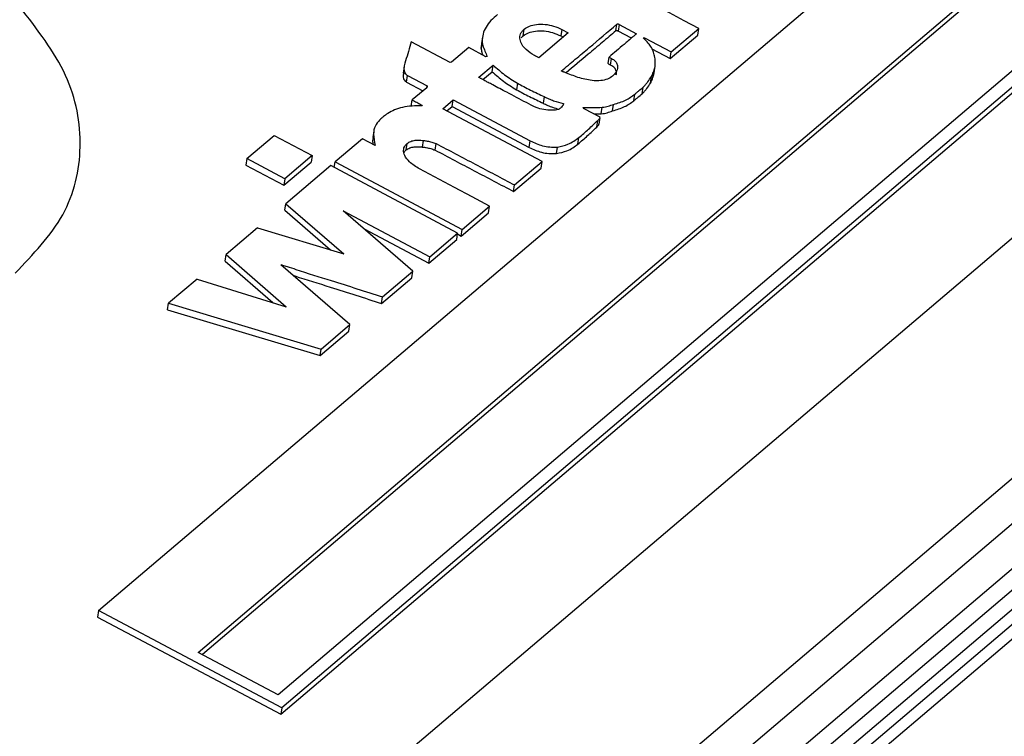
# Paper-space layout 'Sheet2' of a CAD drawing. Header units: millimetres. Extents: x 3 to 471, y 5 to 248.
# Tile 37 of 80: x 76.94 to 78.85, y 125.82 to 127.21. Entities that reach past the tile are written whole.
import ezdxf

# ---------------------------------------------------------------- set-up
doc = ezdxf.new("R2010")
doc.units = ezdxf.units.MM

psp = doc.layouts.new('Sheet2')

# ---------------------------------------------------------------- linework, layer by layer
at = {"color": 7, "linetype": 'Continuous', "lineweight": 25}
for p, q in [((77.0925, 126.063), (79.2781, 127.9208)), ((77.2856, 125.9821), (79.2781, 127.6757)), ((79.2781, 127.6646), (77.2936, 125.9778)), ((79.2781, 127.4621), (77.4403, 125.8999)), ((79.2781, 127.4307), (77.4475, 125.8746)), ((77.4456, 125.8619), (79.2781, 127.4196)), ((78.0954, 127.1879), (78.0973, 127.2006)), ((78.1018, 127.2), (78.0998, 127.1872)), ((78.1018, 127.2), (78.1354, 127.1821)), ((77.9155, 127.1782), (77.9174, 127.1909)), ((78.003, 127.1839), (77.9459, 127.1353)), ((77.9907, 127.1904), (77.9888, 127.1777)), ((77.9907, 127.1904), (78.003, 127.1839)), ((78.1255, 127.1736), (78.0998, 127.1872)), ((78.2027, 127.1468), (78.256, 127.1922)), ((78.2541, 127.1795), (78.256, 127.1922)), ((77.7742, 127.1264), (77.6987, 127.1665)), ((77.8342, 127.1537), (77.8361, 127.1664)), ((77.8353, 127.1631), (77.8342, 127.1537)), ((77.8368, 127.1759), (77.8349, 127.1632)), ((77.9114, 127.1739), (77.9155, 127.1782)), ((77.993, 127.1754), (77.9888, 127.1777)), ((78.1508, 127.1744), (78.2027, 127.1468)), ((78.2007, 127.1341), (78.2541, 127.1795)), ((77.8103, 127.1551), (77.7769, 127.1268)), ((77.8435, 127.1375), (77.8103, 127.1551)), ((78.1652, 127.153), (78.2007, 127.1341)), ((78.2007, 127.1341), (78.2027, 127.1468)), ((77.7769, 127.1268), (77.7742, 127.1264)), ((77.8458, 127.1376), (77.8435, 127.1375)), ((78.0802, 127.124), (78.0821, 127.1367)), ((78.0852, 127.1213), (78.0871, 127.1341)), ((77.6847, 127.1183), (77.6828, 127.1056)), ((77.8296, 127.0975), (77.8574, 127.1211)), ((77.8375, 127.093), (77.8555, 127.1083)), ((77.8555, 127.1083), (77.8574, 127.1211)), ((78.1688, 127.1032), (78.1707, 127.1159)), ((78.1688, 127.1032), (78.1693, 127.1063)), ((78.1694, 127.1063), (78.1713, 127.119)), ((77.6893, 127.0884), (77.6912, 127.1011)), ((77.6893, 127.0884), (77.7213, 127.0714)), ((77.6912, 127.1011), (77.7294, 127.0808)), ((77.9044, 127.0862), (77.9025, 127.0735)), ((78.1623, 127.0864), (78.1643, 127.0991)), ((77.7285, 127.0774), (77.7004, 127.0536)), ((77.7291, 127.0785), (77.7294, 127.0808)), ((78.1461, 127.0657), (78.148, 127.0784)), ((77.6985, 127.0408), (77.7004, 127.0536)), ((77.7597, 127.0367), (77.7797, 127.0537)), ((77.7777, 127.041), (77.7797, 127.0537)), ((77.7797, 127.0537), (77.9294, 126.9742)), ((77.9563, 127.06), (77.9544, 127.0472)), ((78.1302, 127.0522), (78.1321, 127.0649)), ((77.9526, 126.9343), (77.7597, 127.0367)), ((77.7677, 127.0325), (77.7777, 127.041)), ((77.7777, 127.041), (77.9275, 126.9615)), ((78.0647, 127.0201), (78.0337, 127.0365)), ((78.067, 127.0267), (78.0689, 127.0394)), ((78.089, 127.0322), (78.0909, 127.0449)), ((78.0528, 127.0264), (78.067, 127.0267)), ((78.0583, 127.0011), (78.0602, 127.0138)), ((78.0627, 127.0069), (78.0646, 127.0196)), ((77.6259, 126.9934), (77.624, 126.9807)), ((77.3795, 126.9398), (77.4326, 126.9849)), ((77.4326, 126.9849), (77.5063, 126.9458)), ((77.6039, 126.9785), (77.5508, 126.9334)), ((77.6285, 126.9654), (77.6039, 126.9785)), ((77.7206, 126.9623), (77.7225, 126.975)), ((77.9275, 126.9615), (77.9294, 126.9742)), ((78.0216, 126.968), (78.0235, 126.9807)), ((77.6889, 126.9567), (77.6908, 126.9694)), ((77.7447, 126.9564), (77.7466, 126.9691)), ((77.98, 126.9496), (77.9819, 126.9623)), ((77.3795, 126.9398), (77.3776, 126.9271)), ((77.4533, 126.9007), (77.3795, 126.9398)), ((77.4513, 126.888), (77.5044, 126.9331)), ((77.5063, 126.9458), (77.4533, 126.9007)), ((77.5063, 126.9458), (77.5044, 126.9331)), ((77.5492, 126.9226), (77.5508, 126.9334)), ((77.5508, 126.9334), (77.7975, 126.8025)), ((77.899, 126.8887), (77.9526, 126.9343)), ((77.9507, 126.9216), (77.9526, 126.9343)), ((77.3776, 126.9271), (77.4513, 126.888)), ((77.5424, 126.9262), (77.4553, 126.8522)), ((77.7886, 126.7955), (77.5424, 126.9262)), ((77.897, 126.876), (77.9507, 126.9216)), ((77.4533, 126.9007), (77.4513, 126.888)), ((77.897, 126.876), (77.899, 126.8887)), ((77.4534, 126.8395), (77.4553, 126.8522)), ((77.4534, 126.8395), (77.5422, 126.7626)), ((77.4553, 126.8522), (77.5678, 126.7549)), ((77.5667, 126.8388), (77.7346, 126.7496)), ((77.7016, 126.7215), (77.5667, 126.8388)), ((77.7975, 126.8025), (77.8506, 126.8476)), ((77.8487, 126.8348), (77.8506, 126.8476)), ((77.7956, 126.7897), (77.8487, 126.8348)), ((77.4004, 126.8055), (77.3395, 126.7538)), ((77.4004, 126.8055), (77.5678, 126.7549)), ((77.6073, 126.8035), (77.7327, 126.7369)), ((77.7956, 126.7897), (77.7975, 126.8025)), ((77.7327, 126.7369), (77.7867, 126.7828)), ((77.7346, 126.7496), (77.7886, 126.7955)), ((77.7867, 126.7828), (77.7886, 126.7955)), ((77.7883, 126.7936), (77.7956, 126.7897)), ((77.3376, 126.741), (77.3395, 126.7538)), ((77.3376, 126.741), (77.4305, 126.6605)), ((77.3395, 126.7538), (77.4562, 126.6525)), ((77.7327, 126.7369), (77.7346, 126.7496)), ((77.5795, 126.6178), (77.4457, 126.734)), ((77.2834, 126.706), (77.2281, 126.6591)), ((77.2834, 126.706), (77.4562, 126.6525)), ((77.641, 126.6589), (77.6996, 126.7088)), ((77.6429, 126.6716), (77.7016, 126.7215)), ((77.6996, 126.7088), (77.7016, 126.7215)), ((77.641, 126.6589), (77.6429, 126.6716)), ((77.2262, 126.6463), (77.2281, 126.6591)), ((77.2262, 126.6463), (77.522, 126.5578)), ((77.2281, 126.6591), (77.524, 126.5705)), ((77.524, 126.5705), (77.5795, 126.6178)), ((77.5776, 126.6051), (77.5795, 126.6178)), ((77.522, 126.5578), (77.5776, 126.6051)), ((77.522, 126.5578), (77.524, 126.5705)), ((76.3403, 123.9583), (79.2781, 126.4556)), ((76.4591, 123.9931), (79.2781, 126.3893)), ((77.0925, 126.063), (77.0906, 126.0503)), ((77.4475, 125.8746), (77.0925, 126.063)), ((77.0906, 126.0503), (77.4456, 125.8619)), ((77.4403, 125.8999), (77.2856, 125.9821)), ((77.4475, 125.8746), (77.4456, 125.8619))]:
    psp.add_line(p, q, dxfattribs=at)
at = {"color": 8, "linetype": 'Continuous', "lineweight": 25}
for p, q in [((79.2781, 127.1378), (75.7363, 124.1272)), ((75.9516, 123.8445), (79.2781, 126.6722)), ((79.2781, 126.5838), (76.1104, 123.8912)), ((76.2664, 123.9368), (79.2781, 126.4967)), ((79.2781, 126.4178), (76.4079, 123.9781)), ((79.2781, 126.3598), (76.512, 124.0085))]:
    psp.add_line(p, q, dxfattribs=at)
at = {"color": 7, "linetype": 'Continuous', "lineweight": 25, "flags": 128}
for points in [[(78.256, 127.1922), (78.2277, 127.2072), (78.1994, 127.2223), (78.1427, 127.2524)], [(77.8506, 126.8476), (77.8166, 126.8656), (77.7825, 126.8837), (77.7145, 126.9198)]]:
    psp.add_lwpolyline(points, dxfattribs=at)
at = {"color": 7, "linetype": 'Continuous', "lineweight": 25}
for points, knots in [([(76.9304, 126.7175), (76.9654, 126.754), (77.0354, 126.8272), (77.0659, 126.9621), (77.0407, 127.1032), (76.9733, 127.1909), (76.9394, 127.2348)], [0, 0, 0, 0, 0.247768, 0.497076, 0.747811, 1, 1, 1, 1]), ([(77.8657, 127.2192), (77.8613, 127.2154), (77.8486, 127.2043), (77.8373, 127.1862), (77.8364, 127.1715), (77.8361, 127.1664)], [0, 0, 0, 0, 0.2572322, 0.744023, 1, 1, 1, 1]), ([(77.9174, 127.1909), (77.9207, 127.1931), (77.9273, 127.1974), (77.9417, 127.2006), (77.9579, 127.2008), (77.9754, 127.1974), (77.9855, 127.1928), (77.9907, 127.1904)], [0, 0, 0, 0, 0.183061, 0.365149, 0.574105, 0.781148, 1, 1, 1, 1]), ([(77.9898, 127.1098), (77.9988, 127.1174), (78.0167, 127.1325), (78.0527, 127.1627), (78.0795, 127.1854), (78.0973, 127.2006)], [0, 0, 0, 0, 0.250026, 0.500053, 1, 1, 1, 1]), ([(78.0973, 127.2006), (78.0975, 127.2007), (78.0979, 127.201), (78.0987, 127.2012), (78.0994, 127.2012), (78.1, 127.201), (78.1008, 127.2006), (78.1014, 127.2002), (78.1018, 127.2)], [0, 0, 0, 0, 0.176474, 0.357412, 0.455621, 0.554216, 0.718979, 1, 1, 1, 1]), ([(77.9377, 127.1397), (77.9319, 127.1433), (77.9201, 127.1508), (77.9106, 127.1641), (77.9083, 127.1765), (77.9116, 127.1853), (77.916, 127.1895), (77.9174, 127.1909)], [0, 0, 0, 0, 0.258117, 0.521098, 0.712469, 0.904619, 1, 1, 1, 1]), ([(77.9155, 127.1782), (77.9188, 127.1803), (77.9254, 127.1846), (77.9398, 127.1878), (77.956, 127.1881), (77.9735, 127.1847), (77.9836, 127.18), (77.9888, 127.1777)], [0, 0, 0, 0, 0.183061, 0.365149, 0.574105, 0.781148, 1, 1, 1, 1]), ([(78.0954, 127.1879), (78.0866, 127.1802), (78.0689, 127.165), (78.0364, 127.1379), (78.0131, 127.1183), (77.9988, 127.1062)], [0, 0, 0, 0, 0.278059, 0.556109, 1, 1, 1, 1]), ([(78.1354, 127.1821), (78.1355, 127.1821), (78.1355, 127.182), (78.1355, 127.182), (78.1355, 127.182), (78.1355, 127.1819), (78.1354, 127.1818), (78.1348, 127.1815), (78.1334, 127.1807), (78.1316, 127.1783), (78.1261, 127.1745), (78.1196, 127.1684), (78.109, 127.1596), (78.0966, 127.149), (78.0869, 127.1408), (78.0821, 127.1367)], [0, 0, 0, 0, 0.0007848, 0.0013385, 0.0018939, 0.0026028, 0.0038937, 0.0088301, 0.028412, 0.0674059, 0.1452904, 0.3010741, 0.4568439, 0.7284218, 1, 1, 1, 1]), ([(78.0954, 127.1879), (78.0956, 127.188), (78.096, 127.1883), (78.0968, 127.1885), (78.0974, 127.1885), (78.0981, 127.1883), (78.0989, 127.1879), (78.0995, 127.1875), (78.0998, 127.1872)], [0, 0, 0, 0, 0.176474, 0.357412, 0.455621, 0.554216, 0.718979, 1, 1, 1, 1]), ([(77.6987, 127.1665), (77.697, 127.1603), (77.6935, 127.1478), (77.6876, 127.1295), (77.6831, 127.1154), (77.6859, 127.1064), (77.688, 127.1031), (77.6903, 127.1017), (77.6912, 127.1011)], [0, 0, 0, 0, 0.285144, 0.570196, 0.856556, 0.916144, 0.966141, 1, 1, 1, 1]), ([(77.8361, 127.1664), (77.8363, 127.164), (77.8369, 127.1579), (77.8418, 127.1484), (77.8444, 127.1412), (77.8458, 127.1376)], [0, 0, 0, 0, 0.250862, 0.625503, 1, 1, 1, 1]), ([(78.1485, 127.1743), (78.1487, 127.1743), (78.1491, 127.1743), (78.1499, 127.1743), (78.1504, 127.1743), (78.1508, 127.1744)], [0, 0, 0, 0, 0.256686, 0.513359, 1, 1, 1, 1]), ([(78.1704, 127.1389), (78.1697, 127.1421), (78.1681, 127.1484), (78.1616, 127.1606), (78.1537, 127.1689), (78.1485, 127.1743)], [0, 0, 0, 0, 0.255486, 0.511171, 1, 1, 1, 1]), ([(77.8342, 127.1537), (77.8344, 127.1513), (77.8347, 127.1469), (77.8367, 127.1426), (77.8376, 127.1406)], [0, 0, 0, 0, 0.554296, 1, 1, 1, 1]), ([(77.9459, 127.1353), (77.9452, 127.1357), (77.9439, 127.1366), (77.9411, 127.138), (77.939, 127.139), (77.9377, 127.1397)], [0, 0, 0, 0, 0.257821, 0.515085, 1, 1, 1, 1]), ([(78.0852, 127.1213), (78.0847, 127.1215), (78.0839, 127.122), (78.0822, 127.1228), (78.081, 127.1235), (78.0802, 127.124)], [0, 0, 0, 0, 0.252036, 0.504034, 1, 1, 1, 1]), ([(78.0821, 127.1367), (78.0825, 127.1365), (78.0833, 127.136), (78.085, 127.1351), (78.0862, 127.1345), (78.0871, 127.1341)], [0, 0, 0, 0, 0.252155, 0.504171, 1, 1, 1, 1]), ([(78.0871, 127.1341), (78.0894, 127.1326), (78.094, 127.1297), (78.0982, 127.1236), (78.0993, 127.1158), (78.0965, 127.1073), (78.0914, 127.1023), (78.089, 127.0999)], [0, 0, 0, 0, 0.152844, 0.305765, 0.492843, 0.756275, 1, 1, 1, 1]), ([(78.1707, 127.1159), (78.1711, 127.1178), (78.1718, 127.1216), (78.172, 127.1293), (78.1711, 127.1351), (78.1704, 127.1389)], [0, 0, 0, 0, 0.252716, 0.505413, 1, 1, 1, 1]), ([(77.6841, 127.1054), (77.6833, 127.1028), (77.6822, 127.0989), (77.684, 127.0936), (77.6861, 127.0904), (77.6884, 127.089), (77.6893, 127.0884)], [0, 0, 0, 0, 0.450417, 0.678721, 0.870276, 1, 1, 1, 1]), ([(77.8555, 127.1083), (77.8591, 127.1052), (77.8664, 127.099), (77.8807, 127.0866), (77.8938, 127.0787), (77.9025, 127.0735)], [0, 0, 0, 0, 0.252536, 0.505076, 1, 1, 1, 1]), ([(77.8574, 127.1211), (77.861, 127.118), (77.8683, 127.1118), (77.8826, 127.0994), (77.8957, 127.0915), (77.9044, 127.0862)], [0, 0, 0, 0, 0.252536, 0.505076, 1, 1, 1, 1]), ([(77.9968, 127.107), (77.9961, 127.1072), (77.9947, 127.1078), (77.9924, 127.1084), (77.9907, 127.1091), (77.99, 127.1097), (77.9898, 127.1098)], [0, 0, 0, 0, 0.300941, 0.600286, 0.902266, 1, 1, 1, 1]), ([(78.089, 127.0999), (78.0859, 127.0977), (78.0797, 127.0935), (78.0656, 127.0903), (78.0455, 127.0911), (78.0216, 127.0968), (78.005, 127.1036), (77.9968, 127.107)], [0, 0, 0, 0, 0.14198, 0.284238, 0.451894, 0.728283, 1, 1, 1, 1]), ([(78.0962, 127.1026), (78.0965, 127.1039), (78.0973, 127.1072), (78.0952, 127.1129), (78.0907, 127.118), (78.0867, 127.1204), (78.0852, 127.1213)], [0, 0, 0, 0, 0.2024, 0.50955, 0.818726, 1, 1, 1, 1]), ([(78.1643, 127.0991), (78.165, 127.1005), (78.1666, 127.1032), (78.1685, 127.1089), (78.1699, 127.1131), (78.1707, 127.1159)], [0, 0, 0, 0, 0.252535, 0.504367, 1, 1, 1, 1]), ([(77.922, 127.0484), (77.9092, 127.0551), (77.8874, 127.0665), (77.8626, 127.0796), (77.8486, 127.0871), (77.8422, 127.0904), (77.838, 127.0928), (77.8352, 127.0943), (77.8333, 127.0953), (77.8319, 127.0961), (77.8311, 127.0967), (77.8305, 127.097), (77.8301, 127.0971), (77.8299, 127.0972), (77.8298, 127.0972), (77.8297, 127.0973), (77.8296, 127.0973), (77.8296, 127.0974), (77.8296, 127.0974), (77.8296, 127.0974), (77.8296, 127.0974), (77.8296, 127.0975)], [0, 0, 0, 0, 0.411067, 0.705007, 0.802311, 0.867405, 0.910965, 0.940116, 0.959587, 0.97266, 0.985818, 0.990208, 0.993131, 0.995066, 0.996359, 0.99766, 0.998287, 0.998789, 0.99919, 0.999591, 1, 1, 1, 1]), ([(77.9044, 127.0862), (77.9086, 127.0839), (77.9171, 127.0794), (77.9343, 127.0706), (77.9475, 127.0642), (77.9563, 127.06)], [0, 0, 0, 0, 0.250155, 0.50032, 1, 1, 1, 1]), ([(78.1461, 127.0657), (78.1479, 127.0673), (78.1513, 127.0705), (78.1567, 127.0774), (78.1601, 127.0828), (78.1623, 127.0864)], [0, 0, 0, 0, 0.253607, 0.506943, 1, 1, 1, 1]), ([(78.148, 127.0784), (78.1498, 127.08), (78.1533, 127.0832), (78.1586, 127.0902), (78.162, 127.0956), (78.1643, 127.0991)], [0, 0, 0, 0, 0.253607, 0.506943, 1, 1, 1, 1]), ([(78.1623, 127.0864), (78.1631, 127.0877), (78.1647, 127.0905), (78.1666, 127.0961), (78.1679, 127.1004), (78.1688, 127.1032)], [0, 0, 0, 0, 0.252535, 0.504367, 1, 1, 1, 1]), ([(77.7294, 127.0808), (77.7294, 127.0805), (77.7294, 127.0798), (77.7293, 127.0787), (77.729, 127.0779), (77.7285, 127.0775), (77.7285, 127.0774)], [0, 0, 0, 0, 0.278304, 0.556904, 0.944562, 1, 1, 1, 1]), ([(77.9025, 127.0735), (77.9067, 127.0712), (77.9152, 127.0667), (77.9324, 127.0578), (77.9456, 127.0515), (77.9544, 127.0472)], [0, 0, 0, 0, 0.250155, 0.50032, 1, 1, 1, 1]), ([(78.1302, 127.0522), (78.1315, 127.0533), (78.1342, 127.0555), (78.1395, 127.06), (78.1435, 127.0634), (78.1461, 127.0657)], [0, 0, 0, 0, 0.250008, 0.500016, 1, 1, 1, 1]), ([(78.1321, 127.0649), (78.1335, 127.066), (78.1361, 127.0683), (78.1414, 127.0728), (78.1454, 127.0762), (78.148, 127.0784)], [0, 0, 0, 0, 0.250008, 0.500016, 1, 1, 1, 1]), ([(77.7004, 127.0536), (77.7018, 127.0528), (77.7048, 127.0513), (77.7106, 127.0483), (77.7149, 127.0459), (77.7177, 127.0444)], [0, 0, 0, 0, 0.252325, 0.50463, 1, 1, 1, 1]), ([(77.9711, 127.0336), (77.9659, 127.0338), (77.9556, 127.0341), (77.9385, 127.0395), (77.9281, 127.0451), (77.922, 127.0484)], [0, 0, 0, 0, 0.2896978, 0.5780195, 1, 1, 1, 1]), ([(77.9544, 127.0472), (77.9573, 127.0458), (77.9632, 127.043), (77.9733, 127.039), (77.9808, 127.037), (77.9849, 127.0358)], [0, 0, 0, 0, 0.308571, 0.617459, 1, 1, 1, 1]), ([(77.9563, 127.06), (77.9592, 127.0585), (77.9651, 127.0557), (77.9775, 127.0509), (77.9873, 127.0483), (77.9937, 127.0465)], [0, 0, 0, 0, 0.253668, 0.507596, 1, 1, 1, 1]), ([(77.9937, 127.0465), (77.9936, 127.0459), (77.9932, 127.0447), (77.9924, 127.0423), (77.9911, 127.0408), (77.9902, 127.0398)], [0, 0, 0, 0, 0.262758, 0.525684, 1, 1, 1, 1]), ([(78.089, 127.0322), (78.093, 127.0335), (78.101, 127.036), (78.1161, 127.0417), (78.1246, 127.048), (78.1302, 127.0522)], [0, 0, 0, 0, 0.254282, 0.50888, 1, 1, 1, 1]), ([(78.0909, 127.0449), (78.0949, 127.0462), (78.1029, 127.0487), (78.118, 127.0544), (78.1265, 127.0607), (78.1321, 127.0649)], [0, 0, 0, 0, 0.254282, 0.50888, 1, 1, 1, 1]), ([(77.7198, 127.0424), (77.7066, 127.0421), (77.6812, 127.0415), (77.6576, 127.0307), (77.6473, 127.0232), (77.6445, 127.0212)], [0, 0, 0, 0, 0.442212, 0.847729, 1, 1, 1, 1]), ([(77.7177, 127.0444), (77.7178, 127.0443), (77.7183, 127.0441), (77.7188, 127.0434), (77.7192, 127.0428), (77.7196, 127.0425), (77.7198, 127.0424)], [0, 0, 0, 0, 0.164903, 0.495073, 0.848962, 1, 1, 1, 1]), ([(77.9868, 127.0369), (77.9858, 127.0363), (77.9834, 127.0348), (77.9778, 127.0338), (77.9734, 127.0337), (77.9711, 127.0336)], [0, 0, 0, 0, 0.242851, 0.597726, 1, 1, 1, 1]), ([(77.9902, 127.0398), (77.9899, 127.0395), (77.9894, 127.0391), (77.9882, 127.0381), (77.9874, 127.0374), (77.9868, 127.0369)], [0, 0, 0, 0, 0.250046, 0.500066, 1, 1, 1, 1]), ([(78.0319, 127.0388), (78.035, 127.039), (78.0412, 127.0393), (78.0537, 127.0389), (78.0628, 127.0392), (78.0689, 127.0394)], [0, 0, 0, 0, 0.254194, 0.507815, 1, 1, 1, 1]), ([(78.0337, 127.0365), (78.0336, 127.0366), (78.0331, 127.0369), (78.0329, 127.0375), (78.0326, 127.0381), (78.0323, 127.0385), (78.032, 127.0387), (78.0319, 127.0388)], [0, 0, 0, 0, 0.1540688, 0.4522842, 0.7193004, 0.9124354, 1, 1, 1, 1]), ([(78.067, 127.0267), (78.069, 127.0269), (78.0731, 127.0274), (78.0804, 127.0293), (78.0856, 127.0311), (78.089, 127.0322)], [0, 0, 0, 0, 0.256637, 0.512751, 1, 1, 1, 1]), ([(78.0689, 127.0394), (78.0709, 127.0397), (78.075, 127.0401), (78.0824, 127.0421), (78.0875, 127.0438), (78.0909, 127.0449)], [0, 0, 0, 0, 0.256637, 0.512751, 1, 1, 1, 1]), ([(77.6372, 127.0143), (77.6341, 127.0108), (77.6272, 127.0027), (77.6244, 126.9856), (77.627, 126.9728), (77.6285, 126.9654)], [0, 0, 0, 0, 0.249619, 0.572774, 1, 1, 1, 1]), ([(77.6445, 127.0212), (77.6438, 127.0206), (77.6425, 127.0195), (77.64, 127.0172), (77.6383, 127.0155), (77.6372, 127.0143)], [0, 0, 0, 0, 0.250166, 0.500334, 1, 1, 1, 1]), ([(78.0235, 126.9807), (78.0268, 126.9834), (78.0333, 126.9887), (78.0455, 126.9998), (78.0543, 127.0082), (78.0602, 127.0138)], [0, 0, 0, 0, 0.2503156, 0.5006103, 1, 1, 1, 1]), ([(78.0602, 127.0138), (78.0613, 127.0147), (78.0629, 127.0161), (78.0643, 127.0182), (78.0646, 127.0195), (78.0647, 127.0201)], [0, 0, 0, 0, 0.486733, 0.737991, 1, 1, 1, 1]), ([(78.0216, 126.968), (78.0248, 126.9707), (78.0313, 126.976), (78.0436, 126.9871), (78.0524, 126.9955), (78.0583, 127.0011)], [0, 0, 0, 0, 0.250316, 0.50061, 1, 1, 1, 1]), ([(78.0583, 127.0011), (78.0594, 127.002), (78.061, 127.0033), (78.0623, 127.0054), (78.0625, 127.0064), (78.0626, 127.0069)], [0, 0, 0, 0, 0.522147, 0.791685, 1, 1, 1, 1]), ([(77.6249, 126.9805), (77.6243, 126.9786), (77.623, 126.9744), (77.624, 126.9699), (77.6246, 126.9675)], [0, 0, 0, 0, 0.457646, 1, 1, 1, 1]), ([(77.6908, 126.9694), (77.693, 126.9708), (77.6972, 126.9737), (77.7077, 126.976), (77.7164, 126.9755), (77.7218, 126.9751), (77.7225, 126.975)], [0, 0, 0, 0, 0.273317, 0.546302, 0.941656, 1, 1, 1, 1]), ([(77.7225, 126.975), (77.7249, 126.9747), (77.7302, 126.974), (77.7383, 126.972), (77.7439, 126.9701), (77.7466, 126.9691)], [0, 0, 0, 0, 0.282317, 0.639017, 1, 1, 1, 1]), ([(77.9294, 126.9742), (77.9371, 126.9706), (77.9488, 126.9651), (77.9675, 126.9619), (77.977, 126.9622), (77.9819, 126.9623)], [0, 0, 0, 0, 0.478962, 0.730958, 1, 1, 1, 1]), ([(77.9819, 126.9623), (77.9891, 126.9638), (78.001, 126.9663), (78.014, 126.9736), (78.0203, 126.9783), (78.0235, 126.9807)], [0, 0, 0, 0, 0.428146, 0.711254, 1, 1, 1, 1]), ([(77.7145, 126.9198), (77.7075, 126.9241), (77.6953, 126.9317), (77.6857, 126.9448), (77.6828, 126.9558), (77.6853, 126.964), (77.6894, 126.968), (77.6908, 126.9694)], [0, 0, 0, 0, 0.314443, 0.54964, 0.724328, 0.900151, 1, 1, 1, 1]), ([(77.6846, 126.9518), (77.6846, 126.9518), (77.6852, 126.9537), (77.6871, 126.9552), (77.6889, 126.9567)], [0, 0, 0, 0, 0.02383, 1, 1, 1, 1]), ([(77.6889, 126.9567), (77.691, 126.9581), (77.6953, 126.961), (77.7057, 126.9632), (77.7145, 126.9628), (77.7199, 126.9623), (77.7206, 126.9623)], [0, 0, 0, 0, 0.273317, 0.546302, 0.941656, 1, 1, 1, 1]), ([(77.7206, 126.9623), (77.723, 126.962), (77.7283, 126.9613), (77.7364, 126.9593), (77.7419, 126.9574), (77.7447, 126.9564)], [0, 0, 0, 0, 0.282317, 0.639017, 1, 1, 1, 1]), ([(77.7447, 126.9564), (77.7574, 126.9497), (77.7828, 126.9362), (77.8336, 126.9095), (77.8717, 126.8894), (77.897, 126.876)], [0, 0, 0, 0, 0.250003, 0.5000057, 1, 1, 1, 1]), ([(77.7466, 126.9691), (77.7593, 126.9624), (77.7847, 126.949), (77.8355, 126.9222), (77.8736, 126.9021), (77.899, 126.8887)], [0, 0, 0, 0, 0.250003, 0.5000057, 1, 1, 1, 1]), ([(77.9275, 126.9615), (77.9352, 126.9579), (77.9469, 126.9524), (77.9656, 126.9492), (77.9751, 126.9495), (77.98, 126.9496)], [0, 0, 0, 0, 0.478962, 0.730958, 1, 1, 1, 1]), ([(77.98, 126.9496), (77.9872, 126.9511), (77.9991, 126.9535), (78.0121, 126.9608), (78.0184, 126.9656), (78.0216, 126.968)], [0, 0, 0, 0, 0.428146, 0.711254, 1, 1, 1, 1]), ([(77.4457, 126.734), (77.4459, 126.7341), (77.4462, 126.7341), (77.4474, 126.7338), (77.4508, 126.732), (77.4609, 126.73), (77.4915, 126.7188), (77.5373, 126.7055), (77.5932, 126.6874), (77.6263, 126.6769), (77.6429, 126.6716)], [0, 0, 0, 0, 0.00227, 0.005194, 0.017113, 0.060961, 0.1479, 0.495628, 0.747814, 1, 1, 1, 1]), ([(77.4695, 126.7134), (77.4707, 126.713), (77.4946, 126.7053), (77.5353, 126.6926), (77.5913, 126.6747), (77.6244, 126.6642), (77.641, 126.6589)], [0, 0, 0, 0, 0.020072, 0.419964, 0.709982, 1, 1, 1, 1])]:
    psp.add_open_spline(points, degree=3, knots=knots, dxfattribs=at)

doc.saveas('drawing.dxf')
